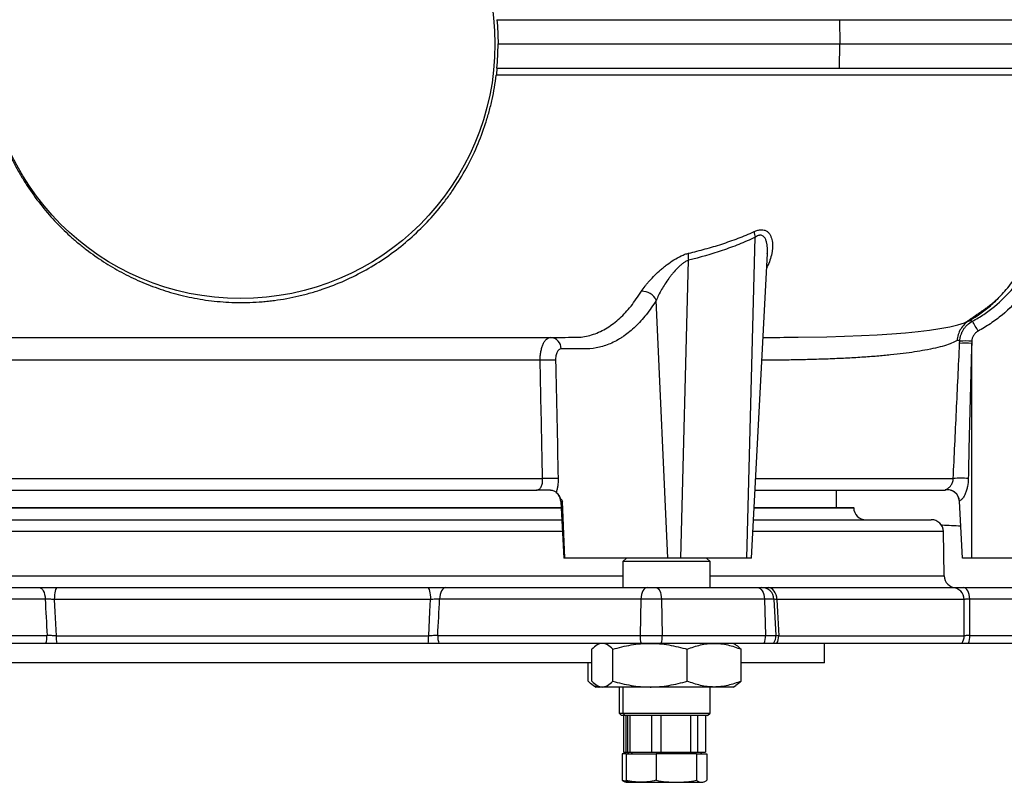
# Model space of a CAD drawing. Header units: millimetres. Extents: x 2817 to 14582, y 2229 to 15574.
# Tile 5 of 23: x 5326 to 7358, y 2456 to 4029. Entities that reach past the tile are written whole.
import ezdxf

# ---------------------------------------------------------------- set-up
doc = ezdxf.new("R2010")
doc.units = ezdxf.units.MM
doc.header["$LTSCALE"] = 5

msp = doc.modelspace()

# ---------------------------------------------------------------- linework, layer by layer
at = {"color": 7, "linetype": 'Continuous', "lineweight": 25}
for p, q in [((6311.1, 4028.5), (7017.8, 4028.5)), ((7017.8, 4028.5), (7018.5, 3978.5)), ((7017.8, 4028.5), (9027.2, 4028.5)), ((6313.5, 3978.5), (7018.5, 3978.5)), ((7017.8, 3928.5), (7018.5, 3978.5)), ((7018.5, 3978.5), (9027, 3978.5)), ((6311.1, 3928.5), (7017.8, 3928.5)), ((7017.8, 3928.5), (9027.2, 3928.5)), ((6826.8, 2918.5), (6844.1, 3579.9)), ((6836.4, 2918.5), (6869.3, 3546.2)), ((6690.4, 2918.5), (6706.5, 3532.6)), ((6664.1, 2918.5), (6640, 3449.9)), ((7266, 3360.9), (7266.2, 3365.6)), ((7291.1, 3365.6), (7290.9, 3360.9)), ((7290.9, 2918.5), (7290.9, 3360.9)), ((5158.8, 3082.2), (6405.4, 3082.2)), ((5171.1, 3058.5), (6393.1, 3058.5)), ((6843.8, 3058.5), (7233.4, 3058.5)), ((7012.1, 3022.5), (7012.1, 3058.5)), ((7236.7, 3058.8), (7236.5, 3058.9)), ((6443, 3034.8), (6449.1, 2918.5)), ((6451.6, 2918.5), (6446.4, 3034.8)), ((7271.6, 2918.5), (7265.5, 3035.7)), ((5120.6, 3022.5), (6443.6, 3022.5)), ((6841.9, 3022.5), (7047.4, 3022.5)), ((7047.4, 3022.1), (7047.4, 3022.5)), ((5119.3, 2997.5), (6444.9, 2997.5)), ((6840.6, 2997.5), (7207.5, 2997.5)), ((7234.1, 2882.1), (7232.5, 2973)), ((6451.6, 2918.5), (6449.1, 2918.5)), ((6664.1, 2918.5), (6451.6, 2918.5)), ((6578.5, 2918.5), (6571, 2911)), ((6571, 2911), (6571, 2857.5)), ((6751, 2911), (6571, 2911)), ((6690.4, 2918.5), (6664.1, 2918.5)), ((6826.8, 2918.5), (6690.4, 2918.5)), ((6751, 2911), (6743.5, 2918.5)), ((6751, 2857.5), (6751, 2911)), ((6836.4, 2918.5), (6826.8, 2918.5)), ((7290.9, 2918.5), (7271.6, 2918.5)), ((7754.7, 2918.5), (7290.9, 2918.5)), ((4952.2, 2857.5), (5366.5, 2857.5)), ((5404.1, 2857.5), (6167.8, 2857.5)), ((6205.4, 2857.5), (6620.9, 2857.5)), ((6620.9, 2857.5), (6639.5, 2857.5)), ((6639.5, 2857.5), (6849.2, 2857.5)), ((6849.2, 2857.5), (6857.9, 2857.5)), ((6871, 2857.5), (7251.1, 2857.5)), ((7274.3, 2857.5), (7688.5, 2857.5)), ((5379, 2833.8), (4964.8, 2833.8)), ((6174.1, 2833), (5397.9, 2833)), ((6608.5, 2833.8), (6193, 2833.8)), ((6608.5, 2833.8), (6606.5, 2758.8)), ((6650.7, 2833.8), (6608.5, 2833.8)), ((6650.7, 2833.8), (6652.4, 2758.8)), ((6863.1, 2833.8), (6650.7, 2833.8)), ((6863.1, 2833.8), (6865.2, 2758.8)), ((6882.9, 2833.8), (6863.1, 2833.8)), ((6882.9, 2833.8), (6886.8, 2758.8)), ((7275.2, 2833), (6888.9, 2833)), ((7701.1, 2833.8), (7286.8, 2833.8)), ((4966.7, 2758.8), (5382.8, 2758.8)), ((5401.6, 2758), (6170.4, 2758)), ((6189.1, 2758.8), (6606.5, 2758.8)), ((6606.5, 2758.8), (6652.4, 2758.8)), ((6652.4, 2758.8), (6865.2, 2758.8)), ((6865.2, 2758.8), (6886.8, 2758.8)), ((6892.7, 2758), (7275.4, 2758)), ((7286.9, 2758.8), (7703, 2758.8)), ((5380.4, 2742.5), (4964.2, 2742.5)), ((6169.1, 2742.5), (5402.8, 2742.5)), ((6609, 2742.5), (6191.6, 2742.5)), ((6507.2, 2664.8), (6507.2, 2730.3)), ((6523.5, 2742.5), (6518.1, 2739.4)), ((6550.2, 2664.8), (6550.2, 2730.3)), ((6650.2, 2742.5), (6609, 2742.5)), ((6862.5, 2742.5), (6650.2, 2742.5)), ((6704, 2664.8), (6704, 2730.3)), ((6804, 2739.4), (6798.5, 2742.5)), ((6814.9, 2664.8), (6814.9, 2730.3)), ((6881.9, 2742.5), (6862.5, 2742.5)), ((7270.6, 2742.5), (6889.2, 2742.5)), ((6987.1, 2702.5), (6987.1, 2742.5)), ((7700.6, 2742.5), (7284.4, 2742.5)), ((6507.2, 2702.5), (5064.9, 2702.5)), ((6499.3, 2664.8), (6499.3, 2702.5)), ((6987.1, 2702.5), (6814.9, 2702.5)), ((6510.2, 2655.7), (6515.7, 2652.5)), ((6520.8, 2652.5), (6515.7, 2652.5)), ((6518.2, 2655.6), (6523.5, 2652.5)), ((6520.8, 2652.5), (6522.7, 2653)), ((6523.5, 2652.5), (6520.8, 2652.5)), ((6528.7, 2652.5), (6523.5, 2652.5)), ((6627.1, 2652.5), (6528.7, 2652.5)), ((6563.2, 2652.5), (6563.2, 2598.5)), ((6571, 2652.5), (6571, 2598.5)), ((6759.4, 2652.5), (6627.1, 2652.5)), ((6751, 2598.5), (6751, 2652.5)), ((6798.5, 2652.5), (6759.4, 2652.5)), ((6798.5, 2652.5), (6803.9, 2655.6)), ((6563.2, 2598.5), (6568.2, 2593.5)), ((6563.2, 2598.5), (6566.3, 2598.5)), ((6566.3, 2598.5), (6571, 2598.5)), ((6571.1, 2593.5), (6568.2, 2593.5)), ((6571, 2598.5), (6576, 2593.5)), ((6571, 2598.5), (6751, 2598.5)), ((6576, 2593.5), (6571.1, 2593.5)), ((6572.7, 2593.5), (6572.7, 2518.5)), ((6746, 2593.5), (6576, 2593.5)), ((6578.1, 2518.5), (6578.1, 2593.5)), ((6580.5, 2593.5), (6580.5, 2518.5)), ((6586, 2518.5), (6586, 2593.5)), ((6630.3, 2593.5), (6630.3, 2518.5)), ((6650.4, 2518.5), (6650.4, 2593.5)), ((6710.8, 2593.5), (6710.8, 2518.5)), ((6725.5, 2518.5), (6725.5, 2593.5)), ((6741.5, 2593.5), (6741.5, 2518.5)), ((6746, 2593.5), (6751, 2598.5)), ((6569.8, 2514.5), (6569.8, 2460.3)), ((6577.7, 2514.5), (6569.8, 2514.5)), ((6572.7, 2518.5), (6578.1, 2518.5)), ((6577.7, 2514.5), (6577.7, 2460.3)), ((6577.7, 2514.5), (6639.6, 2514.5)), ((6578.1, 2518.5), (6580.5, 2518.5)), ((6582.7, 2518.5), (6580.4, 2514.5)), ((6580.5, 2518.5), (6586, 2518.5)), ((6586, 2518.5), (6630.3, 2518.5)), ((6590.6, 2518.5), (6588.2, 2514.5)), ((6630.3, 2518.5), (6650.4, 2518.5)), ((6639.6, 2514.5), (6639.6, 2460.3)), ((6723, 2514.5), (6639.6, 2514.5)), ((6650.4, 2518.5), (6710.8, 2518.5)), ((6710.8, 2518.5), (6725.5, 2518.5)), ((6723, 2514.5), (6723, 2460.3)), ((6723, 2514.5), (6744.4, 2514.5)), ((6725.5, 2518.5), (6741.5, 2518.5)), ((6733.8, 2514.5), (6731.5, 2518.5)), ((6744.4, 2514.5), (6744.4, 2460.3)), ((6569.8, 2460.3), (6584, 2457.4)), ((6575.8, 2456.9), (6578.2, 2456)), ((6578.2, 2456), (6586, 2456)), ((6583.4, 2457), (6586, 2456)), ((6586, 2456), (6608.7, 2456)), ((6608.7, 2456), (6681.3, 2456)), ((6681.3, 2456), (6733.7, 2456)), ((6733.7, 2456), (6736, 2456)), ((6736, 2456), (6738.5, 2456.9))]:
    msp.add_line(p, q, dxfattribs=at)
at = {"color": 8, "linetype": 'Continuous', "lineweight": 25}
for p, q in [((6868.9, 3519), (6867.8, 3517)), ((6867.9, 3518.8), (6868.9, 3519)), ((6845, 3082.2), (7252.8, 3082.2)), ((7236.5, 3058.9), (7235.9, 3059)), ((6446.4, 3034.8), (6443, 3034.8)), ((5120.6, 3022.1), (6443.6, 3022.1)), ((6841.9, 3022.1), (7047.4, 3022.1)), ((6446.2, 2973), (5118, 2973)), ((7232.5, 2973), (6839.3, 2973)), ((5001, 2882.1), (6571, 2882.1)), ((6751, 2882.1), (7234.1, 2882.1))]:
    msp.add_line(p, q, dxfattribs=at)
at = {"color": 8, "linetype": 'Continuous', "lineweight": 25, "flags": 128}
msp.add_lwpolyline([(6933.1, 3373.9), (6991.8, 3374.9), (7028.6, 3375.9), (7063.2, 3377.2), (7095.8, 3378.8), (7126.1, 3380.8), (7154.6, 3383), (7180.6, 3385.6), (7204.1, 3388.4), (7225, 3391.5), (7245.6, 3395.2), (7262.6, 3399.1), (7276.1, 3403.3), (7285.9, 3407.9), (7285.9, 3407.9), (7285.9, 3407.9)], dxfattribs=at)
at = {"color": 7, "linetype": 'Continuous', "lineweight": 25, "flags": 128}
for points in [[(5366.5, 2857.5), (5368.9, 2857.1), (5371.1, 2855.8), (5373.3, 2853.6), (5375.1, 2850.7), (5376.7, 2847.1), (5377.9, 2843), (5378.7, 2838.5), (5379, 2833.8)], [(5404.1, 2857.5), (5402.9, 2857.1), (5401.7, 2855.7), (5400.6, 2853.4), (5399.7, 2850.4), (5398.9, 2846.7), (5398.4, 2842.4), (5398, 2837.8), (5397.9, 2833)], [(6167.8, 2857.5), (6169, 2857.1), (6170.2, 2855.7), (6171.3, 2853.4), (6172.2, 2850.4), (6173, 2846.7), (6173.6, 2842.4), (6174, 2837.8), (6174.1, 2833)], [(6205.4, 2857.5), (6203, 2857.1), (6200.8, 2855.8), (6198.7, 2853.6), (6196.8, 2850.7), (6195.3, 2847.1), (6194.1, 2843), (6193.3, 2838.5), (6193, 2833.8)], [(6620.9, 2857.5), (6618.5, 2857.1), (6616.3, 2855.8), (6614.2, 2853.6), (6612.3, 2850.7), (6610.8, 2847.1), (6609.6, 2843), (6608.8, 2838.5), (6608.5, 2833.8)], [(6639.5, 2857.5), (6641.6, 2857.1), (6643.6, 2855.8), (6645.5, 2853.6), (6647.2, 2850.7), (6648.6, 2847.1), (6649.7, 2843), (6650.4, 2838.5), (6650.7, 2833.8)], [(6849.2, 2857.5), (6851.8, 2857.1), (6854.3, 2855.8), (6856.7, 2853.6), (6858.7, 2850.7), (6860.5, 2847.1), (6861.8, 2843), (6862.7, 2838.5), (6863.1, 2833.8)], [(6888.9, 2833), (6888.5, 2837.8), (6887.4, 2842.4), (6885.7, 2846.7), (6883.5, 2850.4), (6880.8, 2853.4), (6877.8, 2855.7), (6874.4, 2857.1), (6871, 2857.5)], [(7286.8, 2833.8), (7286.5, 2838.5), (7285.7, 2843), (7284.5, 2847.1), (7282.9, 2850.7), (7281, 2853.6), (7278.9, 2855.8), (7276.6, 2857.1), (7274.3, 2857.5)], [(5397.9, 2833), (5399.1, 2807.6), (5401.6, 2758)], [(6170.4, 2758), (6172.9, 2807.9), (6174.1, 2833)], [(6888.9, 2833), (6890.2, 2807.6), (6892.7, 2758)], [(7275.4, 2758), (7275.3, 2807.9), (7275.2, 2833)]]:
    msp.add_lwpolyline(points, dxfattribs=at)
at = {"color": 7, "linetype": 'Continuous', "lineweight": 25}
msp.add_circle((5782.1, 3978.5), 525, dxfattribs=at)
for centre, radius, start, end in [((6880.7, 3592.9), 38.8, 181.7068, 199.4707), ((6744.3, 3539.3), 38.4, 168.3145, 190.0196), ((6610.8, 3436.4), 32.2, 24.7836, 92.5988), ((7030.7, 3244), 308.2, 27.4992, 31.901), ((6420.4, 3350.3), 23.3, 358.8963, 85.8709), ((7278.4, 3213.4), 148, 85.1828, 94.8172), ((7278.7, 3218.1), 148, 85.1843, 94.8157), ((6416.3, 3057.6), 269.1, 86.5925, 93.4075), ((6421.5, 2814.3), 268.4, 86.5647, 93.4353), ((7268.4, 2934.1), 149, 84.0078, 95.9922), ((6418, 3033.5), 25, 3, 36.0459), ((7233.4, 3083.5), 25, 270, 277.5734), ((7240.5, 3034.1), 25, 3.0459, 99.1059), ((7240.5, 3034.4), 25, 3.0003, 47.4868), ((7072.4, 3022.5), 25, 181, 270), ((7207.5, 2972.5), 25, 1, 90), ((7259.1, 2882.5), 25, 181, 270), ((6857.9, 2832.5), 25, 2.9999, 89.9999), ((7250.7, 2833), 24.5, 359.9563, 88.967), ((5338.9, 2757.2), 43.9, 340.4848, 2.126), ((5487.3, 2757), 85.7, 179.363, 189.7253), ((6086.3, 2757), 84.1, 350.0785, 0.6487), ((6233.4, 2757.2), 44.3, 177.8888, 199.3479), ((6650.8, 2757.2), 44.3, 177.8888, 199.3479), ((6603.5, 2757.2), 48.9, 342.5763, 1.9351), ((6825.2, 2757.2), 40.1, 338.4932, 2.2945), ((6861.9, 2757.5), 25, 323.1302, 3), ((6860.7, 2757.3), 32, 332.6201, 1.2589), ((7249.8, 2757.5), 25.6, 324.2906, 1.063), ((7243, 2757.2), 43.9, 340.4848, 2.126)]:
    msp.add_arc(centre, radius, start, end, dxfattribs=at)
at = {"color": 8, "linetype": 'Continuous', "lineweight": 25}
msp.add_arc((7240.5, 3034.4), 25, 47.4869, 100.6537, dxfattribs=at)
at = {"color": 7, "linetype": 'Continuous', "lineweight": 25}
for centre, major_axis, ratio, start_param, end_param in [((5995.3, 15661.5), (-678.9, 25746.3), 0.042702, 2.09123, 2.094593), ((5570.8, 15661.5), (672.9, 25746.3), 0.04283, 4.188586, 4.191949), ((5995.3, 15661.5), (-678.9, 25746.3), 0.042702, 4.18634, 4.189703)]:
    msp.add_ellipse(centre, major_axis=major_axis, ratio=ratio, start_param=start_param, end_param=end_param, dxfattribs=at)
for points in [[(6311.1, 4028.5), (6312.7, 4011.9), (6313.5, 3995.2), (6313.5, 3978.5)], [(6311.1, 3928.5), (6312.7, 3945.2), (6313.5, 3961.8), (6313.5, 3978.5)], [(7285.9, 3407.9), (7287.9, 3408.4), (7290.1, 3408), (7292.3, 3406.8)], [(6432.3, 3326.2), (6434.1, 3244.8), (6435.8, 3163.5), (6437.5, 3082.2)]]:
    msp.add_open_spline(points, degree=3, dxfattribs=at)
for points, knots in [([(6311.1, 3928.5), (6311.2, 3928.5), (6311.2, 3928.2), (6311.1, 3926.9), (6311, 3926), (6310.9, 3924), (6310.8, 3923.3), (6310.7, 3921.7), (6310.6, 3920.9), (6310.4, 3919.1), (6310.3, 3918.1), (6310.1, 3916.2), (6310, 3915.2), (6309.9, 3914.1)], [0, 0, 0, 0, 0.25, 0.25, 0.5, 0.5, 0.625, 0.625, 0.75, 0.75, 0.875, 0.875, 1, 1, 1, 1]), ([(5258.6, 3914.7), (5260.7, 3897.8), (5263.5, 3881.2), (5268.8, 3856.5), (5270.8, 3848.4), (5275.2, 3832.2), (5277.5, 3824.1), (5285.1, 3800.3), (5290.8, 3785), (5303.5, 3755.1), (5310.4, 3740.7), (5321.6, 3719.6), (5325.5, 3712.7), (5331.6, 3702.5), (5333.6, 3699.1), (5337.8, 3692.4), (5339.9, 3689.1), (5350.7, 3672.7), (5359.7, 3660.2), (5378.5, 3636.2), (5388.3, 3624.8), (5408.7, 3603), (5419.2, 3592.6), (5435.6, 3577.8), (5441.1, 3573), (5452.4, 3563.6), (5458.1, 3559), (5475.5, 3545.6), (5487.4, 3537.3), (5511.6, 3521.7), (5524, 3514.4), (5549.3, 3500.9), (5562.2, 3494.6), (5582.1, 3485.9), (5588.8, 3483.2), (5602.5, 3477.9), (5609.4, 3475.4), (5630.4, 3468.3), (5644.6, 3464.1), (5673.9, 3456.9), (5688.9, 3453.8), (5712.1, 3450.2), (5719.9, 3449.2), (5735.9, 3447.5), (5744, 3446.8), (5768.3, 3445.3), (5784.7, 3445), (5809.8, 3445.9), (5818.3, 3446.3), (5831, 3447.4), (5835.3, 3447.8), (5843.8, 3448.7), (5848, 3449.2), (5869.1, 3452), (5885.7, 3455), (5910.4, 3460.8), (5918.6, 3462.9), (5934.9, 3467.5), (5943, 3470), (5966.8, 3478.1), (5982.3, 3484.1), (6012.3, 3497.5), (6027, 3504.9), (6055.5, 3521), (6069.5, 3529.7), (6096.6, 3548.5), (6109.7, 3558.4), (6134.8, 3579.5), (6146.9, 3590.6), (6170.1, 3613.9), (6181.1, 3626.2), (6197, 3645.5), (6202.2, 3652.1), (6212.3, 3665.6), (6217.1, 3672.4), (6231.2, 3693.2), (6239.9, 3707.4), (6255.9, 3736.7), (6263.3, 3751.8), (6276.6, 3782.6), (6282.6, 3798.4), (6289.2, 3818.8), (6290.4, 3822.9), (6292.9, 3831), (6295.2, 3839.2), (6297.3, 3847.5), (6299.4, 3855.7), (6300.3, 3859.9), (6304.9, 3880.6), (6307.8, 3897.3), (6309.9, 3914.1)], [0, 0, 0, 0, 0.03125, 0.03125, 0.046875, 0.046875, 0.0625, 0.0625, 0.09375, 0.09375, 0.125, 0.125, 0.140625, 0.140625, 0.148437, 0.148437, 0.15625, 0.15625, 0.1875, 0.1875, 0.21875, 0.21875, 0.25, 0.25, 0.265625, 0.265625, 0.28125, 0.28125, 0.3125, 0.3125, 0.34375, 0.34375, 0.375, 0.375, 0.390625, 0.390625, 0.40625, 0.40625, 0.4375, 0.4375, 0.46875, 0.46875, 0.484375, 0.484375, 0.5, 0.5, 0.53125, 0.53125, 0.546875, 0.546875, 0.554687, 0.554687, 0.5625, 0.5625, 0.59375, 0.59375, 0.609375, 0.609375, 0.625, 0.625, 0.65625, 0.65625, 0.6875, 0.6875, 0.71875, 0.71875, 0.75, 0.75, 0.78125, 0.78125, 0.8125, 0.8125, 0.828125, 0.828125, 0.84375, 0.84375, 0.875, 0.875, 0.90625, 0.90625, 0.9375, 0.9375, 0.945312, 0.945312, 0.953125, 0.960937, 0.960937, 0.96875, 0.96875, 1, 1, 1, 1]), ([(7276.4, 3403.4), (7278.3, 3404.6), (7281.9, 3406.9), (7287.9, 3410.9), (7293.2, 3414.6), (7296.6, 3417.2), (7298.6, 3418.6), (7300.6, 3419.9), (7302.8, 3421.4), (7306.1, 3423.6), (7310.5, 3426.6), (7315.4, 3430), (7320.7, 3433.9), (7327.4, 3438.8), (7334.3, 3444.4), (7342.3, 3451.3), (7351.6, 3460.3), (7362.3, 3472), (7372.9, 3485.5), (7381.2, 3497.4), (7387.5, 3507.3), (7392.8, 3516.4), (7396.7, 3523.6), (7399.4, 3528.8), (7401.8, 3533.7), (7405.4, 3541.3), (7410.6, 3553.5), (7415.8, 3567.6), (7420.5, 3583), (7424.5, 3599.1), (7429.1, 3618.3), (7434.3, 3641.6), (7439.5, 3666.5), (7444.5, 3693.1), (7449.4, 3721.4), (7454.5, 3754.6), (7459.6, 3793.2), (7464.1, 3836.7), (7467.4, 3877.6), (7468.5, 3903.8), (7468.9, 3914.1)], [0, 0, 0, 0, 0.041629, 0.080339, 0.111568, 0.119827, 0.126988, 0.130247, 0.133456, 0.140244, 0.148331, 0.158309, 0.170506, 0.185114, 0.208446, 0.231524, 0.25213, 0.280129, 0.308135, 0.328888, 0.350214, 0.367968, 0.38181, 0.391539, 0.397424, 0.411533, 0.432413, 0.460997, 0.482476, 0.50788, 0.538142, 0.574459, 0.618492, 0.65594, 0.699647, 0.750927, 0.810903, 0.879241, 0.9524, 1, 1, 1, 1]), ([(6844.1, 3579.9), (6833, 3574.6), (6821.7, 3569.7), (6799.1, 3560.7), (6787.7, 3556.5), (6753.2, 3544.9), (6730, 3538.3), (6706.5, 3532.6)], [0, 0, 0, 0, 0.25, 0.25, 0.5, 0.5, 1, 1, 1, 1]), ([(6706.7, 3547), (6718.2, 3549.7), (6729.7, 3552.6), (6752.5, 3558.9), (6763.9, 3562.2), (6786.5, 3569.6), (6797.7, 3573.5), (6819.9, 3582.1), (6831, 3586.7), (6841.9, 3591.7)], [0, 0, 0, 0, 0.25, 0.25, 0.5, 0.5, 0.75, 0.75, 1, 1, 1, 1]), ([(6841.9, 3591.7), (6844.5, 3592.9), (6847, 3593.8), (6851.9, 3595.1), (6854.3, 3595.5), (6858.8, 3595.6), (6860.9, 3595.4), (6863.9, 3594.5), (6864.8, 3594.2), (6866.6, 3593.4), (6867.4, 3592.9), (6869.8, 3591.3), (6871.2, 3590), (6873.6, 3587), (6874.6, 3585.4), (6876.4, 3582), (6877.1, 3580.1), (6878.3, 3576.3), (6878.8, 3574.3), (6879.8, 3568.2), (6880, 3563.9), (6879.8, 3557.3), (6879.7, 3555.1), (6879.1, 3550.6), (6878.8, 3548.4), (6877.5, 3541.6), (6876.2, 3537.1), (6873.1, 3528.1), (6871.2, 3523.5), (6868.9, 3519)], [0, 0, 0, 0, 0.0625, 0.0625, 0.125, 0.125, 0.1875, 0.1875, 0.21875, 0.21875, 0.25, 0.25, 0.3125, 0.3125, 0.375, 0.375, 0.4375, 0.4375, 0.5, 0.5, 0.625, 0.625, 0.6875, 0.6875, 0.75, 0.75, 0.875, 0.875, 1, 1, 1, 1]), ([(7292.3, 3406.8), (7300.4, 3411.2), (7308.3, 3415.9), (7319.7, 3423.5), (7323.4, 3426.1), (7330.8, 3431.6), (7334.4, 3434.4), (7352.1, 3448.9), (7365, 3461.6), (7379.6, 3479.1), (7382.4, 3482.6), (7387.9, 3489.9), (7390.6, 3493.7), (7398.3, 3505), (7403.1, 3512.8), (7411.7, 3528.8), (7415.6, 3536.9), (7420.8, 3549.5), (7422.4, 3553.8), (7424.6, 3560.2), (7425.3, 3562.4), (7426.4, 3565.7), (7426.7, 3566.8), (7427.3, 3569), (7427.7, 3570.1), (7428, 3571.2)], [0, 0, 0, 0, 0.125, 0.125, 0.1875, 0.1875, 0.25, 0.25, 0.5, 0.5, 0.5625, 0.5625, 0.625, 0.625, 0.75, 0.75, 0.875, 0.875, 0.9375, 0.9375, 0.96875, 0.96875, 0.984375, 0.984375, 1, 1, 1, 1]), ([(7449.5, 3566.1), (7446.9, 3556.4), (7443.8, 3547), (7436.5, 3528.7), (7432.4, 3519.8), (7423.3, 3502.3), (7418.3, 3493.8), (7410.1, 3481.3), (7407.2, 3477.3), (7401.3, 3469.3), (7398.3, 3465.4), (7382.7, 3446.2), (7368.8, 3432.3), (7349.7, 3416.4), (7345.7, 3413.4), (7337.8, 3407.4), (7333.7, 3404.5), (7321.3, 3396.2), (7312.8, 3391), (7304.1, 3386.3)], [0, 0, 0, 0, 0.125, 0.125, 0.25, 0.25, 0.375, 0.375, 0.4375, 0.4375, 0.5, 0.5, 0.75, 0.75, 0.8125, 0.8125, 0.875, 0.875, 1, 1, 1, 1]), ([(6609.3, 3468.5), (6611.5, 3472), (6614, 3475.5), (6618.2, 3481), (6619.7, 3482.8), (6622.8, 3486.5), (6624.4, 3488.4), (6629.5, 3494), (6633.1, 3497.8), (6640.8, 3505.3), (6644.8, 3509), (6651.2, 3514.6), (6653.4, 3516.4), (6657.8, 3520), (6660.1, 3521.8), (6666.9, 3527), (6671.6, 3530.3), (6681.5, 3536.5), (6686.4, 3539.3), (6694.1, 3542.8), (6696.6, 3543.9), (6701.7, 3545.7), (6704.2, 3546.5), (6706.7, 3547)], [0, 0, 0, 0, 0.125, 0.125, 0.1875, 0.1875, 0.25, 0.25, 0.375, 0.375, 0.5, 0.5, 0.5625, 0.5625, 0.625, 0.625, 0.75, 0.75, 0.875, 0.875, 0.9375, 0.9375, 1, 1, 1, 1]), ([(6706.5, 3532.6), (6704.5, 3531.9), (6702.5, 3530.9), (6698.5, 3528.6), (6696.6, 3527.3), (6692.8, 3524.5), (6691, 3523), (6687.4, 3519.8), (6685.7, 3518.2), (6680.6, 3513.1), (6677.4, 3509.5), (6672.9, 3504.1), (6671.4, 3502.2), (6668.5, 3498.5), (6667.1, 3496.6), (6662.9, 3491), (6660.3, 3487.2), (6655.4, 3479.7), (6653.1, 3475.9), (6648.7, 3468.3), (6646.7, 3464.5), (6643.1, 3457.1), (6641.4, 3453.5), (6640, 3449.9)], [0, 0, 0, 0, 0.0625, 0.0625, 0.125, 0.125, 0.1875, 0.1875, 0.25, 0.25, 0.375, 0.375, 0.4375, 0.4375, 0.5, 0.5, 0.625, 0.625, 0.75, 0.75, 0.875, 0.875, 1, 1, 1, 1]), ([(7285.9, 3407.9), (7291.5, 3411.2), (7304.7, 3419.2), (7324.4, 3434.3), (7339.4, 3447.1), (7346.3, 3455.1), (7347.1, 3456.1)], [0, 0, 0, 0, 0.248013, 0.594081, 0.953084, 1, 1, 1, 1]), ([(6640, 3449.9), (6633.3, 3439.2), (6626.4, 3429.3), (6612, 3411.3), (6604.6, 3403.2), (6589.3, 3388.4), (6581.4, 3381.9), (6571.1, 3374.8), (6569.1, 3373.4), (6564.9, 3370.8), (6562.8, 3369.6), (6556.6, 3366), (6552.4, 3363.8), (6539.7, 3358), (6531.2, 3355.1), (6513.9, 3351.1), (6505.2, 3350), (6494.3, 3349.8), (6492.1, 3349.8), (6487.7, 3349.8), (6481.1, 3349.8), (6465.7, 3349.8), (6452.5, 3349.8), (6443.7, 3349.8)], [0, 0, 0, 0, 0.125, 0.125, 0.25, 0.25, 0.375, 0.375, 0.40625, 0.40625, 0.4375, 0.4375, 0.5, 0.5, 0.625, 0.625, 0.75, 0.75, 0.78125, 0.78125, 0.8125, 0.875, 1, 1, 1, 1]), ([(7285.9, 3407.9), (7282.3, 3405.9), (7278.9, 3403.4), (7273, 3397.6), (7270.4, 3394.3), (7266, 3387.2), (7264.3, 3383.3), (7261.8, 3375.3), (7261.1, 3371.2), (7260.9, 3367)], [0, 0, 0, 0, 0.25, 0.25, 0.5, 0.5, 0.75, 0.75, 1, 1, 1, 1]), ([(7266.2, 3365.6), (7266.4, 3367.7), (7266.6, 3369.8), (7267.4, 3374), (7267.9, 3376.1), (7269.2, 3380.1), (7270, 3382.1), (7271.8, 3386), (7272.8, 3387.8), (7275, 3391.4), (7276.3, 3393.1), (7279, 3396.4), (7280.5, 3398), (7285.1, 3402.3), (7288.6, 3404.8), (7292.3, 3406.8)], [0, 0, 0, 0, 0.125, 0.125, 0.25, 0.25, 0.375, 0.375, 0.5, 0.5, 0.625, 0.625, 0.75, 0.75, 1, 1, 1, 1]), ([(5135.7, 3373.5), (5162.1, 3373.5), (5214.8, 3373.5), (5292.6, 3373.5), (5368.8, 3373.5), (5443.2, 3373.5), (5521.2, 3373.5), (5601.8, 3373.5), (5678.7, 3373.5), (5726.1, 3373.5), (5746.7, 3373.5)], [0, 0, 0, 0, 0.121485, 0.242772, 0.36363, 0.483769, 0.602783, 0.748911, 0.891048, 1, 1, 1, 1]), ([(5746.7, 3373.5), (5747.7, 3373.5), (5770.1, 3373.5), (5814, 3373.5), (5878.6, 3373.5), (5943.5, 3373.5), (6008.7, 3373.5), (6073.7, 3373.5), (6141.1, 3373.5), (6210.7, 3373.5), (6282.2, 3373.5), (6352.9, 3373.5), (6399, 3373.5), (6422.1, 3373.5)], [0, 0, 0, 0, 0.004365, 0.096672, 0.188979, 0.283295, 0.37761, 0.472619, 0.567628, 0.675077, 0.78278, 0.891259, 1, 1, 1, 1]), ([(6400.3, 3326.2), (6400.3, 3329.3), (6400.5, 3332.5), (6400.9, 3337), (6401, 3338.6), (6401.5, 3341.5), (6401.7, 3343), (6402.5, 3347.4), (6403.2, 3350.1), (6404.7, 3355.2), (6405.6, 3357.6), (6407.6, 3362), (6408.7, 3363.9), (6410.5, 3366.5), (6411.1, 3367.3), (6412.4, 3368.7), (6413, 3369.4), (6415, 3371.1), (6416.3, 3372), (6419.2, 3373.2), (6420.6, 3373.5), (6422.1, 3373.5)], [0, 0, 0, 0, 0.125, 0.125, 0.1875, 0.1875, 0.25, 0.25, 0.375, 0.375, 0.5, 0.5, 0.625, 0.625, 0.6875, 0.6875, 0.75, 0.75, 0.875, 0.875, 1, 1, 1, 1]), ([(6422.1, 3373.5), (6432, 3373.5), (6451.3, 3373.5), (6470.5, 3373.7), (6479.9, 3373.8)], [0, 0, 0, 0, 0.5108659, 1, 1, 1, 1]), ([(6859.7, 3373.5), (6859.7, 3373.5), (6883.3, 3373.5), (6908.8, 3373.5), (6931.5, 3373.9), (6933.1, 3373.9)], [0, 0, 0, 0, 0.000003, 0.927242, 1, 1, 1, 1]), ([(7304.1, 3386.3), (7302.2, 3385.3), (7300.4, 3384), (7298.1, 3381.8), (7297.4, 3381), (7296, 3379.4), (7294.8, 3377.7), (7293.8, 3375.8), (7292.9, 3373.8), (7292.5, 3372.8), (7291.6, 3369.8), (7291.2, 3367.7), (7291.1, 3365.6)], [0, 0, 0, 0, 0.25, 0.25, 0.375, 0.375, 0.5, 0.625, 0.625, 0.75, 0.75, 1, 1, 1, 1]), ([(7252.8, 3082.2), (7255, 3128.6), (7257.2, 3175.1), (7261.6, 3268), (7263.8, 3314.4), (7266, 3360.9)], [0, 0, 0, 0, 0.5, 0.5, 1, 1, 1, 1]), ([(7266.2, 3365.6), (7265.5, 3366.3), (7264.7, 3366.8), (7262.9, 3367.3), (7262, 3367.3), (7260.9, 3367)], [0, 0, 0, 0, 0.5, 0.5, 1, 1, 1, 1]), ([(7290.9, 3360.9), (7289.5, 3314.4), (7288.2, 3268), (7285.8, 3175.1), (7284.8, 3128.7), (7283.9, 3082.2)], [0, 0, 0, 0, 0.5, 0.5, 1, 1, 1, 1]), ([(6443.7, 3349.8), (6442.9, 3349.8), (6442.1, 3349.7), (6440.6, 3349.1), (6439.8, 3348.6), (6438.4, 3347.5), (6437.8, 3346.8), (6436.5, 3345), (6435.9, 3344.1), (6434.9, 3341.9), (6434.4, 3340.7), (6433.6, 3338.1), (6433.3, 3336.8), (6432.7, 3333.9), (6432.5, 3332.4), (6432.3, 3329.3), (6432.3, 3327.7), (6432.3, 3326.2)], [0, 0, 0, 0, 0.125, 0.125, 0.25, 0.25, 0.375, 0.375, 0.5, 0.5, 0.625, 0.625, 0.75, 0.75, 0.875, 0.875, 1, 1, 1, 1]), ([(6400.3, 3326.2), (6356.7, 3326.2), (6312.2, 3326.2), (6221.3, 3326.2), (6175, 3326.2), (6104.1, 3326.2), (6080.4, 3326.2), (6033, 3326.2), (6009.2, 3326.2), (5937.8, 3326.2), (5890.1, 3326.2), (5794.3, 3326.2), (5746.2, 3326.2), (5673.9, 3326.2), (5649.8, 3326.2), (5601.5, 3326.2), (5577.4, 3326.2), (5505.7, 3326.2), (5458.5, 3326.2), (5365, 3326.2), (5318.8, 3326.2), (5273.1, 3326.2)], [0, 0, 0, 0, 0.125, 0.125, 0.25, 0.25, 0.3125, 0.3125, 0.375, 0.375, 0.5, 0.5, 0.625, 0.625, 0.6875, 0.6875, 0.75, 0.75, 0.875, 0.875, 1, 1, 1, 1]), ([(6405.4, 3082.2), (6405, 3098.9), (6404.7, 3115.5), (6404.4, 3132.1), (6403, 3196.8), (6401.7, 3261.5), (6400.3, 3326.2)], [0, 0, 0, 0, 0.01, 0.01, 0.01, 0.04890582, 0.04890582, 0.04890582, 0.04890582]), ([(6393.1, 3058.5), (6394, 3058.5), (6394.9, 3058.7), (6396.7, 3059.3), (6397.5, 3059.7), (6399.1, 3060.9), (6399.9, 3061.6), (6401.3, 3063.3), (6401.9, 3064.3), (6403, 3066.4), (6403.5, 3067.7), (6404.3, 3070.2), (6404.7, 3071.6), (6405.1, 3073.8), (6405.2, 3074.5), (6405.3, 3076), (6405.4, 3076.8), (6405.5, 3079.1), (6405.5, 3080.6), (6405.4, 3082.2)], [0, 0, 0, 0, 0.125, 0.125, 0.25, 0.25, 0.375, 0.375, 0.5, 0.5, 0.625, 0.625, 0.75, 0.75, 0.8125, 0.8125, 0.875, 0.875, 1, 1, 1, 1]), ([(6437.5, 3082.2), (6437.7, 3077.1), (6437.4, 3072.1), (6436.3, 3064.8), (6435.9, 3062.5), (6434.8, 3058), (6434.2, 3055.8), (6433.5, 3053.8)], [0, 0, 0, 0, 0.5, 0.5, 0.75, 0.75, 1, 1, 1, 1]), ([(7235.9, 3059), (7235.8, 3059), (7235.9, 3059), (7236.1, 3059.1), (7236.4, 3059.2), (7237.1, 3059.5), (7237.6, 3059.7), (7238.9, 3060.3), (7239.7, 3060.7), (7241.1, 3061.6), (7241.6, 3061.9), (7242.7, 3062.7), (7243.3, 3063.2), (7244.5, 3064.2), (7245.2, 3064.8), (7246.5, 3066.3), (7247.2, 3067.1), (7248.5, 3068.9), (7249.2, 3069.9), (7250.3, 3072.1), (7250.9, 3073.3), (7252.2, 3076.9), (7252.7, 3079.5), (7252.8, 3082.2)], [0, 0, 0, 0, 0.125, 0.125, 0.25, 0.25, 0.375, 0.375, 0.5, 0.5, 0.5625, 0.5625, 0.625, 0.625, 0.6875, 0.6875, 0.75, 0.75, 0.8125, 0.8125, 0.875, 0.875, 1, 1, 1, 1]), ([(7283.9, 3082.2), (7283.8, 3076.8), (7283.3, 3071.4), (7281.7, 3063.5), (7281.1, 3060.9), (7280, 3057.1), (7279.6, 3055.8), (7278.6, 3053.3), (7278.2, 3052.1), (7276.6, 3048.5), (7275.4, 3046.3), (7273.5, 3043.2), (7272.8, 3042.3), (7271.4, 3040.6), (7270.7, 3039.8), (7269.7, 3038.8), (7269.4, 3038.5), (7268.8, 3038), (7268.5, 3037.7), (7267.6, 3037.1), (7267.1, 3036.7), (7266.3, 3036.2), (7266, 3036), (7265.6, 3035.8), (7265.5, 3035.7), (7265.5, 3035.7)], [0, 0, 0, 0, 0.25, 0.25, 0.375, 0.375, 0.4375, 0.4375, 0.5, 0.5, 0.625, 0.625, 0.6875, 0.6875, 0.75, 0.75, 0.78125, 0.78125, 0.8125, 0.8125, 0.875, 0.875, 0.9375, 0.9375, 1, 1, 1, 1]), ([(6421.5, 3058.5), (6419.3, 3058.5), (6417.1, 3058.5), (6412.5, 3058.5), (6410.2, 3058.5), (6405.4, 3058.5), (6402.9, 3058.5), (6399.3, 3058.5), (6398, 3058.5), (6395.6, 3058.5), (6394.3, 3058.5), (6393.1, 3058.5)], [0, 0, 0, 0, 0.25, 0.25, 0.5, 0.5, 0.75, 0.75, 0.875, 0.875, 1, 1, 1, 1]), ([(6421.5, 3058.5), (6423.9, 3058.5), (6426.2, 3058.1), (6430.4, 3056.3), (6432.2, 3055.1), (6433.5, 3053.8)], [0, 0, 0, 0, 0.5, 0.5, 1, 1, 1, 1]), ([(6433.5, 3053.8), (6435.9, 3051.4), (6438.1, 3048.5), (6441.3, 3043.7), (6442.3, 3041.9), (6443.9, 3039.3), (6444.4, 3038.4), (6445.4, 3036.6), (6445.9, 3035.7), (6446.4, 3034.8)], [0, 0, 0, 0, 0.5, 0.5, 0.75, 0.75, 0.875, 0.875, 1, 1, 1, 1]), ([(7227.6, 2986.7), (7228.4, 2986.7), (7242.2, 2986.1), (7255.6, 2985.5), (7268.2, 2984.9)], [0, 0, 0, 0, 0.059265, 1, 1, 1, 1]), ([(5366.5, 2857.5), (5367.9, 2857.5), (5369.4, 2857.5), (5372.3, 2857.5), (5373.8, 2857.5), (5378.4, 2857.5), (5381.6, 2857.5), (5388.1, 2857.5), (5391.3, 2857.5), (5397.7, 2857.5), (5400.9, 2857.5), (5404.1, 2857.5)], [0, 0, 0, 0, 0.125, 0.125, 0.25, 0.25, 0.5, 0.5, 0.75, 0.75, 1, 1, 1, 1]), ([(6167.8, 2857.5), (6169.4, 2857.5), (6171, 2857.5), (6174.2, 2857.5), (6175.8, 2857.5), (6180.6, 2857.5), (6183.9, 2857.5), (6190.4, 2857.5), (6193.5, 2857.5), (6199.6, 2857.5), (6202.5, 2857.5), (6205.4, 2857.5)], [0, 0, 0, 0, 0.125, 0.125, 0.25, 0.25, 0.5, 0.5, 0.75, 0.75, 1, 1, 1, 1]), ([(6856.7, 2857.5), (6856.7, 2857.5), (6856.8, 2857.5), (6857.1, 2857.5), (6857.3, 2857.5), (6858.2, 2857.5), (6859.2, 2857.5), (6861.6, 2857.5), (6863.1, 2857.5), (6866.7, 2857.5), (6868.7, 2857.5), (6871, 2857.5)], [0, 0, 0, 0, 0.125, 0.125, 0.25, 0.25, 0.5, 0.5, 0.75, 0.75, 1, 1, 1, 1]), ([(7251.1, 2857.5), (7251.6, 2857.5), (7252.1, 2857.5), (7253.2, 2857.5), (7253.9, 2857.5), (7256.1, 2857.5), (7257.8, 2857.5), (7261.8, 2857.5), (7264, 2857.5), (7268.8, 2857.5), (7271.4, 2857.5), (7274.3, 2857.5)], [0, 0, 0, 0, 0.125, 0.125, 0.25, 0.25, 0.5, 0.5, 0.75, 0.75, 1, 1, 1, 1]), ([(5397.9, 2833), (5394.7, 2833.2), (5391.5, 2833.3), (5386.6, 2833.6), (5385, 2833.6), (5381.9, 2833.7), (5380.4, 2833.8), (5379, 2833.8)], [0, 0, 0, 0, 0.5, 0.5, 0.75, 0.75, 1, 1, 1, 1]), ([(6193, 2833.8), (6190.1, 2833.8), (6187.1, 2833.6), (6182.2, 2833.4), (6180.6, 2833.3), (6177.3, 2833.2), (6175.7, 2833.1), (6174.1, 2833)], [0, 0, 0, 0, 0.5, 0.5, 0.75, 0.75, 1, 1, 1, 1]), ([(7286.8, 2833.8), (7284, 2833.8), (7281.6, 2833.6), (7278.6, 2833.4), (7277.7, 2833.3), (7276.3, 2833.2), (7275.7, 2833.1), (7275.2, 2833)], [0, 0, 0, 0, 0.5, 0.5, 0.75, 0.75, 1, 1, 1, 1]), ([(5401.6, 2758), (5400, 2758.1), (5398.4, 2758.2), (5395.2, 2758.3), (5393.6, 2758.4), (5390.4, 2758.6), (5388.8, 2758.6), (5385.8, 2758.7), (5384.3, 2758.8), (5382.8, 2758.8)], [0, 0, 0, 0, 0.25, 0.25, 0.5, 0.5, 0.75, 0.75, 1, 1, 1, 1]), ([(6189.1, 2758.8), (6187.7, 2758.8), (6186.2, 2758.7), (6183.2, 2758.6), (6181.6, 2758.6), (6178.4, 2758.4), (6176.8, 2758.3), (6173.5, 2758.2), (6171.9, 2758.1), (6170.4, 2758)], [0, 0, 0, 0, 0.25, 0.25, 0.5, 0.5, 0.75, 0.75, 1, 1, 1, 1]), ([(7286.9, 2758.8), (7285.5, 2758.8), (7284.2, 2758.7), (7281.8, 2758.6), (7280.7, 2758.6), (7278.7, 2758.4), (7277.9, 2758.3), (7276.4, 2758.2), (7275.8, 2758.1), (7275.4, 2758)], [0, 0, 0, 0, 0.25, 0.25, 0.5, 0.5, 0.75, 0.75, 1, 1, 1, 1]), ([(5402.8, 2742.5), (5400.9, 2742.5), (5399, 2742.5), (5396.1, 2742.5), (5395.2, 2742.5), (5393.2, 2742.5), (5392.3, 2742.5), (5389.4, 2742.5), (5387.5, 2742.5), (5383.8, 2742.5), (5382, 2742.5), (5380.4, 2742.5)], [0, 0, 0, 0, 0.25, 0.25, 0.375, 0.375, 0.5, 0.5, 0.75, 0.75, 1, 1, 1, 1]), ([(6191.6, 2742.5), (6189.9, 2742.5), (6188.2, 2742.5), (6185.4, 2742.5), (6184.5, 2742.5), (6182.6, 2742.5), (6181.6, 2742.5), (6178.7, 2742.5), (6176.8, 2742.5), (6173, 2742.5), (6171, 2742.5), (6169.1, 2742.5)], [0, 0, 0, 0, 0.25, 0.25, 0.375, 0.375, 0.5, 0.5, 0.75, 0.75, 1, 1, 1, 1]), ([(6528.7, 2742.5), (6527.8, 2742.5), (6526.8, 2742.5), (6525, 2742.2), (6524.1, 2742), (6521.4, 2741.1), (6519.6, 2740.3), (6514.2, 2737.1), (6510.7, 2734), (6507.2, 2730.3)], [0, 0, 0, 0, 0.125, 0.125, 0.25, 0.25, 0.5, 0.5, 1, 1, 1, 1]), ([(6550.2, 2730.3), (6546.6, 2734), (6543.1, 2737.1), (6535.9, 2741.4), (6532.3, 2742.5), (6528.7, 2742.5)], [0, 0, 0, 0, 0.5, 0.5, 1, 1, 1, 1]), ([(6550.2, 2730.3), (6556.4, 2732.1), (6562.8, 2733.8), (6575.5, 2736.9), (6581.9, 2738.2), (6601.2, 2741.4), (6614.1, 2742.5), (6627.1, 2742.5)], [0, 0, 0, 0, 0.25, 0.25, 0.5, 0.5, 1, 1, 1, 1]), ([(6627.1, 2742.5), (6630.3, 2742.5), (6633.6, 2742.5), (6640.1, 2742.2), (6643.4, 2742), (6653.2, 2741.1), (6659.7, 2740.3), (6679, 2737), (6691.6, 2734), (6704, 2730.3)], [0, 0, 0, 0, 0.125, 0.125, 0.25, 0.25, 0.5, 0.5, 1, 1, 1, 1]), ([(6704, 2730.3), (6713.1, 2734), (6722.2, 2737.1), (6740.7, 2741.4), (6750, 2742.5), (6759.4, 2742.5)], [0, 0, 0, 0, 0.5, 0.5, 1, 1, 1, 1]), ([(6759.4, 2742.5), (6761.8, 2742.5), (6764.2, 2742.5), (6768.9, 2742.2), (6771.2, 2742), (6778.2, 2741.1), (6782.9, 2740.3), (6796.7, 2737.1), (6805.8, 2734), (6814.9, 2730.3)], [0, 0, 0, 0, 0.125, 0.125, 0.25, 0.25, 0.5, 0.5, 1, 1, 1, 1]), ([(6803.9, 2739.2), (6804.2, 2739.1), (6808, 2737.8), (6811.6, 2733.8), (6814.9, 2730.3)], [0, 0, 0, 0, 0.093815, 1, 1, 1, 1]), ([(6889.2, 2742.5), (6886.9, 2742.5), (6883.4, 2742.5), (6882.3, 2742.5), (6881.9, 2742.5)], [0, 0, 0, 0, 0.63143, 1, 1, 1, 1]), ([(7284.4, 2742.5), (7282.8, 2742.5), (7281.2, 2742.5), (7279, 2742.5), (7278.3, 2742.5), (7277, 2742.5), (7276.3, 2742.5), (7274.6, 2742.5), (7273.5, 2742.5), (7271.8, 2742.5), (7271.1, 2742.5), (7270.6, 2742.5)], [0, 0, 0, 0, 0.25, 0.25, 0.375, 0.375, 0.5, 0.5, 0.75, 0.75, 1, 1, 1, 1]), ([(6520.8, 2652.5), (6519.9, 2652.5), (6519, 2652.6), (6517.2, 2652.9), (6516.3, 2653.1), (6513.5, 2654), (6511.7, 2654.8), (6506.3, 2658), (6502.8, 2661.1), (6499.3, 2664.8)], [0, 0, 0, 0, 0.125, 0.125, 0.25, 0.25, 0.5, 0.5, 1, 1, 1, 1]), ([(6507.2, 2664.8), (6510.7, 2661.1), (6514.2, 2658), (6521.4, 2653.7), (6525, 2652.5), (6528.7, 2652.5)], [0, 0, 0, 0, 0.5, 0.5, 1, 1, 1, 1]), ([(6528.7, 2652.5), (6529.6, 2652.5), (6530.5, 2652.6), (6532.3, 2652.9), (6533.2, 2653.1), (6535.9, 2653.9), (6537.7, 2654.8), (6543.1, 2658), (6546.6, 2661.1), (6550.2, 2664.8)], [0, 0, 0, 0, 0.125, 0.125, 0.25, 0.25, 0.5, 0.5, 1, 1, 1, 1]), ([(6550.2, 2664.8), (6556.4, 2663), (6562.8, 2661.2), (6575.5, 2658.2), (6581.9, 2656.9), (6601.2, 2653.7), (6614.1, 2652.5), (6627.1, 2652.5)], [0, 0, 0, 0, 0.25, 0.25, 0.5, 0.5, 1, 1, 1, 1]), ([(6627.1, 2652.5), (6630.3, 2652.5), (6633.6, 2652.6), (6640.1, 2652.9), (6643.4, 2653.1), (6653.2, 2654), (6659.7, 2654.8), (6679, 2658), (6691.6, 2661.1), (6704, 2664.8)], [0, 0, 0, 0, 0.125, 0.125, 0.25, 0.25, 0.5, 0.5, 1, 1, 1, 1]), ([(6759.4, 2652.5), (6757.1, 2652.5), (6754.7, 2652.6), (6750, 2652.9), (6747.7, 2653.1), (6740.7, 2653.9), (6736, 2654.8), (6722.2, 2658), (6713.1, 2661.1), (6704, 2664.8)], [0, 0, 0, 0, 0.125, 0.125, 0.25, 0.25, 0.5, 0.5, 1, 1, 1, 1]), ([(6814.9, 2664.8), (6805.8, 2661.1), (6796.7, 2658), (6778.2, 2653.7), (6768.9, 2652.5), (6759.4, 2652.5)], [0, 0, 0, 0, 0.5, 0.5, 1, 1, 1, 1]), ([(6814.9, 2664.8), (6811.4, 2661.2), (6807.8, 2657.4), (6804, 2655.8), (6803.9, 2655.7)], [0, 0, 0, 0, 0.956018, 1, 1, 1, 1]), ([(6569.8, 2460.3), (6571.6, 2458.9), (6573.6, 2457.5), (6575.6, 2457.1), (6575.8, 2457)], [0, 0, 0, 0, 0.888534, 1, 1, 1, 1]), ([(6608.7, 2456), (6603.5, 2456), (6598.3, 2456.4), (6588, 2457.9), (6582.8, 2458.9), (6577.7, 2460.3)], [0, 0, 0, 0, 0.5, 0.5, 1, 1, 1, 1]), ([(6583.6, 2457.5), (6582.5, 2457.7), (6580.5, 2458.1), (6578.5, 2459.6), (6577.7, 2460.3)], [0, 0, 0, 0, 0.562794, 1, 1, 1, 1]), ([(6639.6, 2460.3), (6634.5, 2458.9), (6629.3, 2457.9), (6619, 2456.4), (6613.8, 2456), (6608.7, 2456)], [0, 0, 0, 0, 0.5, 0.5, 1, 1, 1, 1]), ([(6639.6, 2460.3), (6646.6, 2458.9), (6653.5, 2457.9), (6667.4, 2456.4), (6674.4, 2456), (6681.3, 2456)], [0, 0, 0, 0, 0.5, 0.5, 1, 1, 1, 1]), ([(6681.3, 2456), (6688.3, 2456), (6695.2, 2456.4), (6709.1, 2457.9), (6716.1, 2458.9), (6723, 2460.3)], [0, 0, 0, 0, 0.5, 0.5, 1, 1, 1, 1]), ([(6723, 2460.3), (6724.8, 2459), (6726.6, 2457.9), (6730.1, 2456.4), (6731.9, 2456), (6733.7, 2456)], [0, 0, 0, 0, 0.5, 0.5, 1, 1, 1, 1]), ([(6733.7, 2456), (6735.5, 2456), (6737.3, 2456.4), (6740.8, 2457.9), (6742.6, 2458.9), (6744.4, 2460.3)], [0, 0, 0, 0, 0.5, 0.5, 1, 1, 1, 1])]:
    msp.add_open_spline(points, degree=3, knots=knots, dxfattribs=at)
at = {"color": 8, "linetype": 'Continuous', "lineweight": 25}
for points, knots in [([(7468.4, 3914.1), (7468.4, 3914.1), (7468.6, 3914.1), (7463.4, 3914.1), (7456.4, 3914.1), (7448.6, 3914.1), (7437.5, 3914.1), (7422.2, 3914.1), (7403.7, 3914.1), (7382, 3914.1), (7357.1, 3914.1), (7328.7, 3914.1), (7297.2, 3914.1), (7262.9, 3914.1), (7226.1, 3914.1), (7186.9, 3914.1), (7145, 3914.1), (7100, 3914.1), (7052.3, 3914.1), (7002.2, 3914.1), (6949.9, 3914.1), (6894.4, 3914.2), (6835.5, 3914.2), (6773.1, 3914.2), (6708.5, 3914.2), (6641.5, 3914.1), (6572.2, 3914.1), (6500.6, 3914.1), (6427.1, 3914.1), (6363.3, 3914.1), (6323.8, 3914.1), (6309.9, 3914.1)], [0, 0, 0, 0, 0.030507, 0.079871, 0.104625, 0.129378, 0.163063, 0.196747, 0.230666, 0.264585, 0.299241, 0.333898, 0.36881, 0.403721, 0.437428, 0.471135, 0.505076, 0.539017, 0.573593, 0.608169, 0.642912, 0.677654, 0.71482, 0.751985, 0.789352, 0.82672, 0.864719, 0.902719, 0.940937, 0.979155, 1, 1, 1, 1]), ([(6869.2, 3546.1), (6869.3, 3549.2), (6869.7, 3556.6), (6868.7, 3565.9), (6866.5, 3573.9), (6863.8, 3579.5), (6859.6, 3583.5), (6855.2, 3584.3), (6850.6, 3583.5), (6847.2, 3582), (6844.6, 3580.2), (6844.1, 3579.9)], [0, 0, 0, 0, 0.148962, 0.365135, 0.479686, 0.5968, 0.724279, 0.823973, 0.860236, 0.974649, 1, 1, 1, 1]), ([(6479.9, 3373.8), (6480.3, 3373.9), (6485.7, 3373.9), (6495.8, 3375.7), (6510.4, 3379.5), (6524.7, 3385.3), (6538.6, 3392.9), (6552, 3402.1), (6568.7, 3416.2), (6588.4, 3436.9), (6602.3, 3457.9), (6609.3, 3468.5)], [0, 0, 0, 0, 0.008642, 0.110981, 0.21332, 0.317308, 0.421297, 0.520744, 0.620557, 0.809025, 1, 1, 1, 1]), ([(7260.9, 3367), (7257.4, 3365), (7250.3, 3361.2), (7235.1, 3356.1), (7216.7, 3351.4), (7195.9, 3347.2), (7173.4, 3343.4), (7149.9, 3340.1), (7124, 3337.2), (7095.5, 3334.6), (7064.5, 3332.3), (7030.8, 3330.4), (6994.8, 3328.8), (6958.7, 3327.7), (6922.9, 3326.9), (6890.1, 3326.4), (6867.9, 3326.3), (6857.8, 3326.3)], [0, 0, 0, 0, 0.077028, 0.154239, 0.232011, 0.30997, 0.375212, 0.440453, 0.506146, 0.571839, 0.638962, 0.706085, 0.773704, 0.841323, 0.89745, 0.953577, 1, 1, 1, 1]), ([(6888.9, 2833), (6886.7, 2833.2), (6883.8, 2833.4), (6883.1, 2833.6), (6882.9, 2833.6)], [0, 0, 0, 0, 0.773956, 1, 1, 1, 1]), ([(6892.7, 2758), (6892, 2758), (6889.5, 2758.2), (6888.1, 2758.4), (6887.1, 2758.5)], [0, 0, 0, 0, 0.308707, 1, 1, 1, 1])]:
    msp.add_open_spline(points, degree=3, knots=knots, dxfattribs=at)

doc.saveas('drawing.dxf')
